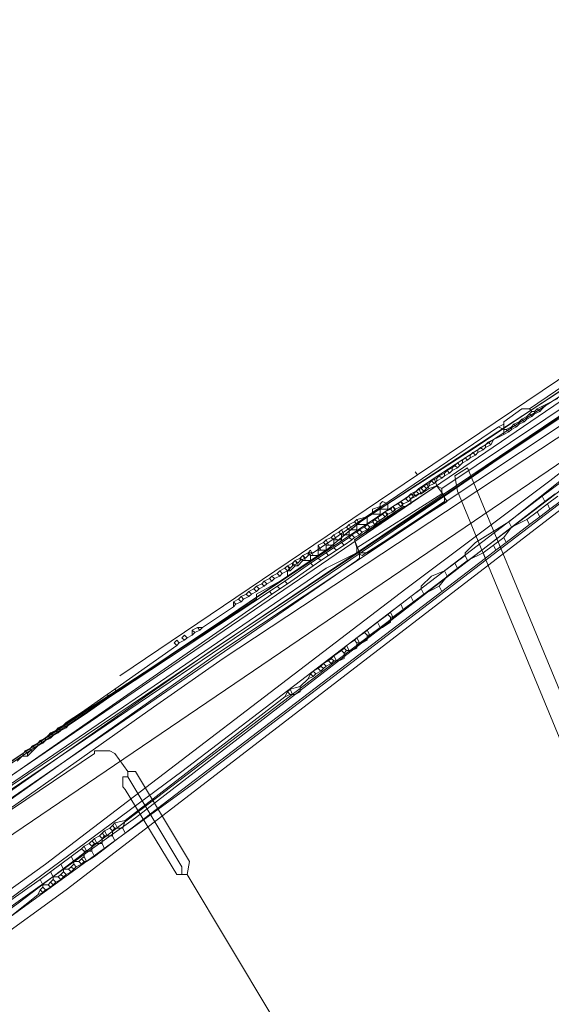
# Model space of a CAD drawing. Header units: metres. Extents: x 92810 to 93633, y 464687 to 465459.
# Tile 113 of 256: x 92861 to 92876, y 465103 to 465130. Entities that reach past the tile are written whole.
import ezdxf
from ezdxf.lldxf.tags import DXFTag

# ---------------------------------------------------------------- set-up
doc = ezdxf.new("R2010")
doc.units = ezdxf.units.M
for name, color, linetype, lineweight, transparency in [('B-OI-KL-DATA_KPN-G', 90, 'SI_B_DATA_KPN', 18, 0.4), ('B-OI-KL-DATA_LIANDER-G', 90, 'SI_B_DATA_LIANDER', 18, 0.4), ('B-OI-KL-DATA_ZIGGO BV-G', 90, 'SI_B_DATA_ZIGGO', 18, 0.4), ('B-OI-KL-ET_HS_LIANDER-G', 10, 'SI_B_ET_HS_LIANDON', 18, 0.4), ('B-OI-KL-ET_LS_LIANDER-G', 190, 'SI_B_ET_LS_LIANDER', 18, 0.4), ('B-OI-KL-ET_MS_LIANDER-G', 130, 'SI_B_ET_MS_LIANDER', 18, 0.4), ('B-OI-KL-GAS_LD_LIANDER-G', 30, 'SI_B_GAS_LD_LIANDER', 18, 0.4), ('B-WE-KL-DATA-G', 90, 'KL-DATA-N', 18, 0.4), ('B-WE-KL-WATER-G', 170, 'KL-WATER-N', 18, 0.4)]:
    doc.layers.add(name, color=color, linetype=linetype, lineweight=lineweight, transparency=transparency)
doc.styles.get("Standard").update_dxf_attribs({"font": 'isocp.shx'})
tags = doc.linetypes.add('KL-DATA-N', pattern='A,4,-1,[101,NLCS.SHX,S=0.5,R=0,X=0,Y=0],-1,4,-1,["D",Standard,S=1,R=0,X=-0.25,Y=-0.5],-1.5', length=12.5).pattern_tags.tags
tags[18] = DXFTag(74, 10)
doc.linetypes.add('KL-WATER-N', pattern='A,7,-0.5,[168,NLCS.SHX,S=0.75,R=0,X=0.75,Y=0],-2', length=9.5)
doc.linetypes.add('SI_B_DATA_KPN', pattern='A,5,-2,["KPN",Standard,S=1.5,R=0,X=-0.51,Y=-0.75],-8', length=15)
doc.linetypes.add('SI_B_DATA_LIANDER', pattern='A,5,-2,["LI-DATA",Standard,S=1.5,R=0,X=-0.51,Y=-0.75],-11', length=18)
doc.linetypes.add('SI_B_DATA_ZIGGO', pattern='A,5,-2,["ZIGGO",Standard,S=1.5,R=0,X=-0.51,Y=-0.75],-9', length=16)
doc.linetypes.add('SI_B_ET_HS_LIANDON', pattern='A,5,-2,["LI-HS",Standard,S=1.5,R=0,X=-0.51,Y=-0.75],-10', length=17)
doc.linetypes.add('SI_B_ET_LS_LIANDER', pattern='A,5,-2,["LI-LS",Standard,S=1.5,R=0,X=-0.51,Y=-0.75],-10', length=17)
doc.linetypes.add('SI_B_ET_MS_LIANDER', pattern='A,5,-2,["LI-MS",Standard,S=1.5,R=0,X=-0.51,Y=-0.75],-10', length=17)
doc.linetypes.add('SI_B_GAS_LD_LIANDER', pattern='A,5,-2,["LI-G-LD",Standard,S=1.5,R=0,X=-0.51,Y=-0.75],-11', length=18)

msp = doc.modelspace()

# ---------------------------------------------------------------- linework, layer by layer
at = {"layer": 'B-OI-KL-DATA_KPN-G'}
msp.add_line((92869.036, 465115.893), (92869.036, 465115.607), dxfattribs=at)
at = {"layer": 'B-OI-KL-DATA_KPN-G', "flags": 128}
for points in [[(92885.464, 465126.821), (92879.393, 465122.607), (92873.179, 465118.464), (92870.964, 465117.036)], [(92870.75, 465117.036), (92870.75, 465116.75), (92870.536, 465116.75)], [(92870.964, 465117.036), (92870.821, 465117.107), (92870.75, 465117.036)], [(92870.964, 465117.036), (92870.964, 465116.893), (92870.75, 465116.893)], [(92870.536, 465116.75), (92870.393, 465116.679)], [(92870.75, 465116.964), (92870.536, 465116.893), (92870.536, 465116.75)], [(92869.893, 465116.464), (92869.821, 465116.393)], [(92870.036, 465116.536), (92869.893, 465116.464)], [(92869.893, 465116.464), (92869.964, 465116.321)], [(92870.107, 465116.607), (92870.036, 465116.536)], [(92870.036, 465116.536), (92870.107, 465116.464)], [(92870.393, 465116.679), (92870.107, 465116.607)], [(92870.107, 465116.607), (92870.179, 465116.464)], [(92870.107, 465116.464), (92870.393, 465116.464)], [(92870.107, 465116.464), (92870.107, 465116.321)], [(92870.393, 465116.679), (92870.393, 465116.464)], [(92869.464, 465116.179), (92869.393, 465116.107)], [(92869.607, 465116.25), (92869.464, 465116.179)], [(92869.464, 465116.179), (92869.536, 465116.036)], [(92869.679, 465116.321), (92869.607, 465116.25)], [(92869.607, 465116.25), (92869.679, 465116.179)], [(92869.821, 465116.393), (92869.679, 465116.321)], [(92869.679, 465116.321), (92869.75, 465116.179)], [(92869.679, 465116.179), (92869.893, 465116.179)], [(92869.679, 465116.179), (92869.679, 465116.036)], [(92869.821, 465116.393), (92869.893, 465116.321)], [(92869.893, 465116.321), (92870.107, 465116.321)], [(92869.893, 465116.321), (92869.893, 465116.179)], [(92869.179, 465115.964), (92869.036, 465115.893)], [(92869.036, 465115.893), (92869.107, 465115.75)], [(92869.25, 465116.036), (92869.179, 465115.964)], [(92869.179, 465115.964), (92869.25, 465115.893)], [(92869.393, 465116.107), (92869.25, 465116.036)], [(92869.25, 465116.036), (92869.321, 465115.893)], [(92869.25, 465115.893), (92869.464, 465115.893)], [(92869.25, 465115.893), (92869.25, 465115.75)], [(92869.393, 465116.107), (92869.464, 465116.036)], [(92869.464, 465116.036), (92869.679, 465116.036)], [(92869.464, 465116.036), (92869.464, 465115.893)], [(92868.821, 465115.607), (92868.75, 465115.679), (92868.821, 465115.75), (92868.893, 465115.607)], [(92869.036, 465115.75), (92869.25, 465115.75)], [(92868.393, 465115.321), (92868.321, 465115.393), (92868.393, 465115.464), (92868.464, 465115.321)], [(92868.607, 465115.464), (92868.464, 465115.321)], [(92868.607, 465115.464), (92868.536, 465115.536), (92868.607, 465115.607), (92868.679, 465115.464)], [(92868.607, 465115.464), (92868.821, 465115.464)], [(92868.821, 465115.607), (92869.036, 465115.607)], [(92868.821, 465115.607), (92868.821, 465115.464)], [(92868.179, 465115.179), (92868.179, 465115.036), (92868.107, 465114.964), (92867.321, 465114.536), (92867.321, 465114.393), (92861.964, 465110.893), (92856.321, 465106.964), (92853.964, 465105.25)], [(92868.179, 465115.179), (92868.107, 465115.25), (92868.179, 465115.321), (92868.25, 465115.179)], [(92868.179, 465115.179), (92868.25, 465115.179)], [(92868.393, 465115.321), (92868.25, 465115.179)], [(92868.393, 465115.321), (92868.464, 465115.321)]]:
    msp.add_lwpolyline(points, dxfattribs=at)
msp.add_lwpolyline([(92873.179, 465118.036), (92884.321, 465091.107), (92884.393, 465090.679), (92884.036, 465090.536), (92883.964, 465090.607), (92872.893, 465117.393), (92872.821, 465117.821)], close=True, dxfattribs=at)
at = {"layer": 'B-OI-KL-DATA_LIANDER-G'}
for p, q in [((92873.179, 465115.464), (92872.607, 465115.036)), ((92871.964, 465114.536), (92871.393, 465114.107)), ((92862.821, 465107.75), (92862.679, 465107.607)), ((92862.321, 465106.964), (92862.179, 465106.821))]:
    msp.add_line(p, q, dxfattribs=at)
at = {"layer": 'B-OI-KL-DATA_LIANDER-G', "flags": 128}
for points in [[(92877.393, 465120.607), (92872.536, 465117.25)], [(92879.179, 465120.25), (92878.25, 465119.679), (92874.321, 465116.536)], [(92872.536, 465117.25), (92872.321, 465117.536), (92870.036, 465116.036), (92870.179, 465115.679)], [(92872.536, 465117.25), (92872.536, 465117.107), (92870.393, 465115.679), (92870.179, 465115.679)], [(92875.393, 465117.036), (92875.107, 465116.821)], [(92875.679, 465117.25), (92875.393, 465117.036)], [(92875.393, 465117.036), (92875.464, 465116.893)], [(92875.75, 465117.107), (92875.464, 465116.893)], [(92875.107, 465116.821), (92874.821, 465116.607)], [(92875.107, 465116.821), (92875.179, 465116.679)], [(92875.464, 465116.893), (92875.179, 465116.679)], [(92874.321, 465116.536), (92873.393, 465115.964), (92873.107, 465115.679), (92873.107, 465115.607)], [(92874.893, 465116.464), (92874.25, 465115.964)], [(92874.321, 465116.536), (92874.393, 465116.393)], [(92874.821, 465116.607), (92874.393, 465116.393)], [(92874.821, 465116.607), (92874.893, 465116.464)], [(92875.179, 465116.679), (92874.893, 465116.464)], [(92874.393, 465116.393), (92874.179, 465116.107)], [(92873.893, 465115.893), (92873.607, 465115.679)], [(92874.179, 465116.107), (92873.893, 465115.893)], [(92873.893, 465115.893), (92873.964, 465115.75)], [(92874.25, 465115.964), (92873.964, 465115.75)], [(92874.179, 465116.107), (92874.25, 465115.964)], [(92870.179, 465115.679), (92870.179, 465115.536), (92870.107, 465115.464), (92859.821, 465108.393)], [(92873.607, 465115.679), (92873.179, 465115.464)], [(92873.607, 465115.679), (92873.679, 465115.536)], [(92873.964, 465115.75), (92873.679, 465115.536)], [(92873.679, 465115.536), (92872.464, 465114.607)], [(92872.821, 465115.393), (92872.536, 465115.179)], [(92873.107, 465115.607), (92872.821, 465115.393)], [(92872.821, 465115.393), (92872.893, 465115.25)], [(92873.107, 465115.607), (92873.179, 465115.464)], [(92872.536, 465115.179), (92872.179, 465115.036), (92871.893, 465114.75), (92871.893, 465114.679)], [(92872.536, 465115.179), (92872.607, 465115.036)], [(92872.607, 465115.036), (92872.393, 465114.75)], [(92872.464, 465114.607), (92863.679, 465107.893)], [(92871.893, 465114.679), (92871.607, 465114.464)], [(92871.893, 465114.679), (92871.964, 465114.536)], [(92872.393, 465114.75), (92871.964, 465114.536)], [(92872.393, 465114.75), (92872.464, 465114.607)], [(92871.321, 465114.25), (92871.036, 465114.036)], [(92871.607, 465114.464), (92871.321, 465114.25)], [(92871.321, 465114.25), (92871.393, 465114.107)], [(92871.607, 465114.464), (92871.679, 465114.321)], [(92871.036, 465114.036), (92870.964, 465113.964)], [(92871.036, 465114.036), (92871.107, 465113.893)], [(92871.393, 465114.107), (92871.107, 465113.893)], [(92870.679, 465113.75), (92870.393, 465113.536)], [(92870.964, 465113.964), (92870.679, 465113.75)], [(92870.679, 465113.75), (92870.75, 465113.607)], [(92871.036, 465113.893), (92871.036, 465113.75), (92870.821, 465113.607), (92870.75, 465113.607)], [(92870.964, 465113.964), (92871.036, 465113.893)], [(92871.036, 465113.893), (92871.107, 465113.893)], [(92870.321, 465113.464), (92870.107, 465113.321)], [(92870.393, 465113.536), (92870.321, 465113.464)], [(92870.321, 465113.464), (92870.393, 465113.393)], [(92870.393, 465113.536), (92870.464, 465113.393)], [(92870.75, 465113.607), (92870.464, 465113.393)], [(92870.036, 465113.25), (92869.821, 465113.107)], [(92870.107, 465113.179), (92870.107, 465113.036), (92869.964, 465112.964)], [(92870.107, 465113.321), (92870.036, 465113.25)], [(92870.036, 465113.25), (92870.107, 465113.179)], [(92870.107, 465113.321), (92870.179, 465113.179)], [(92870.107, 465113.179), (92870.25, 465113.179)], [(92870.393, 465113.393), (92870.393, 465113.25), (92870.25, 465113.179)], [(92870.393, 465113.393), (92870.464, 465113.393)], [(92869.679, 465112.964), (92869.464, 465112.821)], [(92869.75, 465112.893), (92869.75, 465112.75), (92869.607, 465112.679)], [(92869.75, 465113.036), (92869.679, 465112.964)], [(92869.679, 465112.964), (92869.75, 465112.893)], [(92869.821, 465113.107), (92869.75, 465113.036)], [(92869.75, 465113.036), (92869.821, 465112.964)], [(92869.821, 465112.964), (92869.75, 465112.893)], [(92869.821, 465113.107), (92869.893, 465112.964)], [(92869.821, 465112.964), (92869.964, 465112.964)], [(92869.179, 465112.607), (92869.107, 465112.536)], [(92869.321, 465112.679), (92869.179, 465112.607)], [(92869.179, 465112.607), (92869.25, 465112.536)], [(92869.393, 465112.607), (92869.25, 465112.536)], [(92869.393, 465112.75), (92869.321, 465112.679)], [(92869.321, 465112.679), (92869.393, 465112.607)], [(92869.464, 465112.821), (92869.393, 465112.75)], [(92869.393, 465112.75), (92869.464, 465112.679)], [(92869.464, 465112.679), (92869.393, 465112.607)], [(92869.464, 465112.821), (92869.536, 465112.679)], [(92869.464, 465112.679), (92869.607, 465112.679)], [(92868.893, 465112.393), (92868.821, 465112.321)], [(92869.036, 465112.464), (92868.893, 465112.393)], [(92868.893, 465112.393), (92868.964, 465112.321)], [(92869.107, 465112.393), (92868.964, 465112.321)], [(92869.107, 465112.536), (92869.036, 465112.464)], [(92869.036, 465112.464), (92869.107, 465112.393)], [(92869.107, 465112.536), (92869.179, 465112.464)], [(92869.179, 465112.464), (92869.107, 465112.393)], [(92869.25, 465112.536), (92869.179, 465112.464)], [(92868.75, 465112.179), (92868.536, 465111.964)], [(92868.821, 465112.321), (92868.75, 465112.179)], [(92868.893, 465112.25), (92868.75, 465112.179)], [(92868.821, 465112.321), (92868.893, 465112.25)], [(92868.964, 465112.321), (92868.893, 465112.25)], [(92868.179, 465111.821), (92868.107, 465111.679)], [(92868.25, 465111.893), (92868.179, 465111.821)], [(92868.179, 465111.821), (92868.25, 465111.75)], [(92868.536, 465111.964), (92868.25, 465111.893)], [(92868.25, 465111.893), (92868.321, 465111.75)], [(92868.536, 465111.964), (92868.536, 465111.821), (92868.393, 465111.75)], [(92868.107, 465111.679), (92863.679, 465108.25)], [(92868.25, 465111.75), (92868.107, 465111.679)], [(92868.25, 465111.75), (92868.393, 465111.75)], [(92863.679, 465108.25), (92863.393, 465108.179)], [(92863.679, 465108.25), (92863.607, 465108.036)], [(92863.107, 465107.964), (92863.036, 465107.893)], [(92863.25, 465108.036), (92863.107, 465107.964)], [(92863.107, 465107.964), (92863.179, 465107.821)], [(92863.321, 465108.107), (92863.25, 465108.036)], [(92863.25, 465108.036), (92863.321, 465107.964)], [(92863.393, 465108.179), (92863.321, 465108.107)], [(92863.321, 465108.107), (92863.393, 465108.036)], [(92863.393, 465108.036), (92863.321, 465107.964)], [(92863.321, 465107.964), (92863.321, 465107.821)], [(92863.393, 465108.179), (92863.464, 465108.036)], [(92863.393, 465108.036), (92863.607, 465108.036)], [(92863.607, 465108.036), (92863.679, 465107.893)], [(92862.964, 465107.821), (92862.821, 465107.75)], [(92862.821, 465107.75), (92862.893, 465107.607)], [(92863.036, 465107.893), (92862.964, 465107.821)], [(92862.964, 465107.821), (92863.036, 465107.75)], [(92863.036, 465107.893), (92863.107, 465107.821)], [(92863.107, 465107.821), (92863.036, 465107.75)], [(92863.036, 465107.75), (92863.036, 465107.607)], [(92863.107, 465107.821), (92863.321, 465107.821)], [(92863.321, 465107.821), (92863.393, 465107.679)], [(92863.679, 465107.893), (92863.393, 465107.679)], [(92862.464, 465107.464), (92862.179, 465107.25)], [(92862.536, 465107.536), (92862.464, 465107.464)], [(92862.464, 465107.464), (92862.536, 465107.393)], [(92862.679, 465107.607), (92862.536, 465107.536)], [(92862.536, 465107.536), (92862.607, 465107.393)], [(92862.679, 465107.607), (92862.75, 465107.536)], [(92862.75, 465107.679), (92862.821, 465107.607)], [(92862.821, 465107.607), (92862.75, 465107.536)], [(92862.75, 465107.536), (92862.75, 465107.393)], [(92862.821, 465107.607), (92863.036, 465107.607)], [(92863.107, 465107.464), (92862.821, 465107.25)], [(92863.036, 465107.607), (92863.107, 465107.464)], [(92863.393, 465107.679), (92863.107, 465107.464)], [(92862.179, 465107.25), (92861.893, 465107.036)], [(92862.179, 465107.25), (92862.25, 465107.107)], [(92862.464, 465107.179), (92862.393, 465107.107)], [(92862.536, 465107.25), (92862.464, 465107.179)], [(92862.464, 465107.179), (92862.536, 465107.107)], [(92862.536, 465107.393), (92862.75, 465107.393)], [(92862.536, 465107.393), (92862.536, 465107.25)], [(92862.536, 465107.25), (92862.607, 465107.107)], [(92862.821, 465107.25), (92862.607, 465107.107)], [(92862.75, 465107.393), (92862.821, 465107.25)], [(92861.893, 465107.036), (92861.607, 465106.821)], [(92861.893, 465107.036), (92861.964, 465106.893)], [(92861.964, 465106.893), (92862.107, 465106.893)], [(92861.964, 465106.893), (92861.964, 465106.821)], [(92862.179, 465106.964), (92862.107, 465106.893)], [(92862.107, 465106.893), (92862.179, 465106.821)], [(92862.25, 465107.036), (92862.179, 465106.964)], [(92862.179, 465106.964), (92862.25, 465106.893)], [(92862.25, 465107.107), (92862.393, 465107.107)], [(92862.25, 465107.107), (92862.25, 465107.036)], [(92862.25, 465107.036), (92862.321, 465106.964)], [(92862.464, 465107.036), (92862.321, 465106.964)], [(92862.393, 465107.107), (92862.464, 465107.036)], [(92862.536, 465107.107), (92862.464, 465107.036)], [(92862.536, 465107.107), (92862.607, 465107.107)], [(92861.321, 465106.607), (92855.821, 465102.75), (92848.679, 465098.321), (92844.75, 465096.036), (92844.036, 465095.679), (92836.25, 465091.607), (92834.036, 465090.607)], [(92861.607, 465106.821), (92861.321, 465106.607)], [(92861.321, 465106.607), (92861.393, 465106.464)], [(92861.607, 465106.821), (92861.679, 465106.679)], [(92861.679, 465106.607), (92861.607, 465106.536)], [(92861.679, 465106.679), (92861.821, 465106.679)], [(92861.679, 465106.679), (92861.679, 465106.607)], [(92861.679, 465106.607), (92861.75, 465106.536)], [(92861.893, 465106.607), (92861.75, 465106.536)], [(92861.893, 465106.75), (92861.821, 465106.679)], [(92861.821, 465106.679), (92861.893, 465106.607)], [(92861.964, 465106.821), (92861.893, 465106.75)], [(92861.893, 465106.75), (92861.964, 465106.679)], [(92861.964, 465106.679), (92861.893, 465106.607)], [(92861.964, 465106.821), (92862.036, 465106.75)], [(92862.036, 465106.75), (92861.964, 465106.679)], [(92862.179, 465106.821), (92862.036, 465106.75)], [(92861.321, 465106.321), (92861.25, 465106.179)], [(92861.393, 465106.393), (92861.321, 465106.321)], [(92861.321, 465106.321), (92861.393, 465106.25)], [(92861.393, 465106.464), (92861.536, 465106.464)], [(92861.393, 465106.464), (92861.393, 465106.393)], [(92861.393, 465106.393), (92861.464, 465106.321)], [(92861.464, 465106.321), (92861.393, 465106.25)], [(92861.607, 465106.393), (92861.464, 465106.321)], [(92861.607, 465106.536), (92861.536, 465106.464)], [(92861.536, 465106.464), (92861.607, 465106.393)], [(92861.607, 465106.536), (92861.679, 465106.464)], [(92861.679, 465106.464), (92861.607, 465106.393)], [(92861.75, 465106.536), (92861.679, 465106.464)], [(92861.25, 465106.179), (92860.536, 465105.607)], [(92861.393, 465106.25), (92861.25, 465106.179)]]:
    msp.add_lwpolyline(points, dxfattribs=at)
at = {"layer": 'B-OI-KL-DATA_ZIGGO BV-G', "flags": 128}
for points in [[(92871.791, 465117.841), (92885.198, 465126.885)], [(92871.791, 465117.841), (92863.529, 465112.267)], [(92871.719, 465117.929), (92871.791, 465117.841)]]:
    msp.add_lwpolyline(points, dxfattribs=at)
at = {"layer": 'B-OI-KL-ET_HS_LIANDER-G'}
msp.add_line((92876.107, 465117.893), (92875.25, 465117.25), dxfattribs=at)
at = {"layer": 'B-OI-KL-ET_HS_LIANDER-G', "flags": 128}
for points in [[(92894.821, 465131.464), (92886.464, 465125.179), (92881.893, 465121.607), (92862.036, 465106.321), (92859.964, 465104.821), (92855.393, 465101.679), (92852.036, 465099.536), (92845.964, 465095.893), (92844.107, 465094.893), (92839.393, 465092.393), (92834.893, 465090.179), (92831.893, 465088.893)], [(92893.821, 465131.107), (92877.964, 465118.75), (92865.536, 465109.25), (92857.679, 465103.536)], [(92889.75, 465129.893), (92880.536, 465122.679), (92879.321, 465121.821), (92865.964, 465112.893), (92863.107, 465110.893), (92842.75, 465096.607), (92840.893, 465095.393), (92834.25, 465091.036)], [(92891.179, 465129.893), (92875.464, 465117.679), (92871.464, 465114.679), (92861.464, 465107.036), (92859.179, 465105.393), (92852.821, 465101.036), (92851.393, 465100.179), (92845.536, 465096.679), (92843.536, 465095.607), (92837.321, 465092.393)], [(92889.821, 465129.679), (92880.679, 465122.536), (92879.464, 465121.679), (92866.25, 465112.893), (92864.321, 465111.536), (92844.107, 465097.25), (92841.25, 465095.321), (92835.607, 465091.679)], [(92889.893, 465129.536), (92881.179, 465122.607), (92879.607, 465121.464), (92866.393, 465112.75), (92864.464, 465111.393), (92844.25, 465097.107), (92841.393, 465095.179), (92837.25, 465092.464)], [(92875.607, 465117.321), (92875.321, 465117.107)], [(92875.25, 465117.25), (92865.25, 465109.607), (92858.964, 465104.964), (92855.821, 465102.75)], [(92875.321, 465117.107), (92863.964, 465108.321), (92858.25, 465104.25)], [(92875.25, 465117.25), (92875.321, 465117.107)]]:
    msp.add_lwpolyline(points, dxfattribs=at)
at = {"layer": 'B-OI-KL-ET_LS_LIANDER-G'}
for p, q in [((92883.964, 465125.036), (92856.536, 465106.536)), ((92876.893, 465121.036), (92874.893, 465119.679)), ((92875.679, 465119.964), (92875.107, 465119.679)), ((92875.393, 465119.821), (92875.25, 465119.679)), ((92875.25, 465119.75), (92875.25, 465119.679)), ((92874.679, 465119.679), (92874.179, 465119.321)), ((92874.893, 465119.679), (92874.679, 465119.679)), ((92874.821, 465119.464), (92874.679, 465119.393)), ((92874.893, 465119.536), (92874.821, 465119.464)), ((92874.821, 465119.464), (92874.821, 465119.393)), ((92874.964, 465119.464), (92874.821, 465119.393)), ((92874.893, 465119.679), (92874.964, 465119.607)), ((92874.964, 465119.607), (92874.893, 465119.536)), ((92874.893, 465119.536), (92874.964, 465119.464)), ((92874.964, 465119.607), (92875.036, 465119.607)), ((92875.036, 465119.536), (92874.964, 465119.464)), ((92875.107, 465119.679), (92875.036, 465119.607)), ((92875.036, 465119.607), (92875.036, 465119.536)), ((92875.179, 465119.607), (92875.036, 465119.536)), ((92875.107, 465119.679), (92875.179, 465119.607)), ((92875.25, 465119.679), (92875.179, 465119.607)), ((92874.036, 465119.179), (92868.893, 465115.679)), ((92874.179, 465119.25), (92874.036, 465119.179)), ((92874.036, 465119.179), (92874.179, 465119.107)), ((92874.179, 465119.321), (92874.179, 465118.964)), ((92874.393, 465119.179), (92874.25, 465119.107)), ((92874.464, 465119.25), (92874.393, 465119.179)), ((92874.393, 465119.179), (92874.393, 465119.107)), ((92874.536, 465119.179), (92874.393, 465119.107)), ((92874.607, 465119.321), (92874.464, 465119.25)), ((92874.464, 465119.25), (92874.536, 465119.179)), ((92874.607, 465119.25), (92874.536, 465119.179)), ((92874.679, 465119.393), (92874.607, 465119.321)), ((92874.607, 465119.321), (92874.607, 465119.25)), ((92874.75, 465119.321), (92874.607, 465119.25)), ((92874.679, 465119.393), (92874.75, 465119.321)), ((92874.821, 465119.393), (92874.75, 465119.321)), ((92874.179, 465118.964), (92873.75, 465118.75)), ((92874.179, 465119.107), (92874.25, 465119.107)), ((92874.321, 465119.036), (92874.179, 465118.964)), ((92874.25, 465119.107), (92874.321, 465119.036)), ((92874.393, 465119.107), (92874.321, 465119.036)), ((92873.679, 465118.679), (92873.536, 465118.607)), ((92873.75, 465118.75), (92873.679, 465118.679)), ((92873.679, 465118.679), (92873.679, 465118.607)), ((92873.821, 465118.679), (92873.679, 465118.607)), ((92873.75, 465118.75), (92873.821, 465118.679)), ((92873.893, 465118.821), (92873.821, 465118.679)), ((92873.25, 465118.393), (92873.107, 465118.321)), ((92873.321, 465118.464), (92873.25, 465118.393)), ((92873.25, 465118.393), (92873.25, 465118.321)), ((92873.393, 465118.393), (92873.25, 465118.321)), ((92873.464, 465118.536), (92873.321, 465118.464)), ((92873.321, 465118.464), (92873.393, 465118.393)), ((92873.464, 465118.464), (92873.393, 465118.393)), ((92873.536, 465118.607), (92873.464, 465118.536)), ((92873.464, 465118.536), (92873.464, 465118.464)), ((92873.607, 465118.536), (92873.464, 465118.464)), ((92873.536, 465118.607), (92873.607, 465118.536)), ((92873.679, 465118.607), (92873.607, 465118.536)), ((92872.821, 465118.107), (92872.75, 465118.036)), ((92872.893, 465118.179), (92872.821, 465118.107)), ((92872.821, 465118.107), (92872.893, 465118.036)), ((92873.036, 465118.25), (92872.893, 465118.179)), ((92872.893, 465118.179), (92872.964, 465118.107)), ((92872.964, 465118.107), (92872.893, 465118.036)), ((92873.036, 465118.179), (92872.964, 465118.107)), ((92873.107, 465118.321), (92873.036, 465118.25)), ((92873.036, 465118.25), (92873.036, 465118.179)), ((92873.179, 465118.25), (92873.036, 465118.179)), ((92873.107, 465118.321), (92873.179, 465118.25)), ((92873.25, 465118.321), (92873.179, 465118.25)), ((92872.393, 465117.821), (92872.321, 465117.75)), ((92872.536, 465117.893), (92872.393, 465117.821)), ((92872.393, 465117.821), (92872.464, 465117.75)), ((92872.536, 465117.821), (92872.464, 465117.75)), ((92872.607, 465117.964), (92872.536, 465117.893)), ((92872.536, 465117.893), (92872.536, 465117.821)), ((92872.679, 465117.893), (92872.536, 465117.821)), ((92872.75, 465118.036), (92872.607, 465117.964)), ((92872.607, 465117.964), (92872.679, 465117.893)), ((92872.75, 465117.964), (92872.679, 465117.893)), ((92872.75, 465118.036), (92872.75, 465117.964)), ((92872.893, 465118.036), (92872.75, 465117.964)), ((92871.964, 465117.536), (92871.893, 465117.464)), ((92872.107, 465117.607), (92871.964, 465117.536)), ((92871.964, 465117.536), (92872.036, 465117.464)), ((92872.107, 465117.536), (92872.036, 465117.464)), ((92872.179, 465117.679), (92872.107, 465117.607)), ((92872.107, 465117.607), (92872.107, 465117.536)), ((92872.25, 465117.607), (92872.107, 465117.536)), ((92872.321, 465117.75), (92872.179, 465117.679)), ((92872.179, 465117.679), (92872.25, 465117.607)), ((92872.321, 465117.679), (92872.25, 465117.607)), ((92872.321, 465117.75), (92872.321, 465117.679)), ((92872.464, 465117.75), (92872.321, 465117.679)), ((92871.679, 465117.321), (92871.536, 465117.25)), ((92871.75, 465117.393), (92871.679, 465117.321)), ((92871.679, 465117.321), (92871.75, 465117.25)), ((92871.893, 465117.464), (92871.75, 465117.393)), ((92871.75, 465117.393), (92871.821, 465117.321)), ((92871.821, 465117.321), (92871.75, 465117.25)), ((92871.964, 465117.393), (92871.821, 465117.321)), ((92871.893, 465117.464), (92871.964, 465117.393)), ((92872.036, 465117.464), (92871.964, 465117.393)), ((92871.25, 465117.036), (92871.107, 465116.964)), ((92871.321, 465117.107), (92871.25, 465117.036)), ((92871.25, 465117.036), (92871.321, 465116.964)), ((92871.464, 465117.179), (92871.321, 465117.107)), ((92871.321, 465117.107), (92871.393, 465117.036)), ((92871.393, 465117.036), (92871.321, 465116.964)), ((92871.536, 465117.107), (92871.393, 465117.036)), ((92871.536, 465117.25), (92871.464, 465117.179)), ((92871.464, 465117.179), (92871.536, 465117.107)), ((92871.536, 465117.25), (92871.607, 465117.179)), ((92871.607, 465117.179), (92871.536, 465117.107)), ((92871.75, 465117.25), (92871.607, 465117.179)), ((92870.821, 465116.75), (92870.607, 465116.607)), ((92870.893, 465116.821), (92870.821, 465116.75)), ((92870.821, 465116.75), (92870.893, 465116.679)), ((92871.036, 465116.893), (92870.893, 465116.821)), ((92870.893, 465116.821), (92870.964, 465116.75)), ((92870.964, 465116.75), (92870.893, 465116.679)), ((92871.107, 465116.821), (92870.964, 465116.75)), ((92871.107, 465116.964), (92871.036, 465116.893)), ((92871.036, 465116.893), (92871.107, 465116.821)), ((92871.107, 465116.964), (92871.179, 465116.893)), ((92871.179, 465116.893), (92871.107, 465116.821)), ((92871.321, 465116.964), (92871.179, 465116.893)), ((92870.393, 465116.464), (92870.321, 465116.393)), ((92870.536, 465116.536), (92870.393, 465116.464)), ((92870.393, 465116.464), (92870.464, 465116.393)), ((92870.607, 465116.464), (92870.464, 465116.393)), ((92870.607, 465116.607), (92870.536, 465116.536)), ((92870.536, 465116.536), (92870.607, 465116.464)), ((92870.607, 465116.607), (92870.679, 465116.536)), ((92870.679, 465116.536), (92870.607, 465116.464)), ((92870.893, 465116.679), (92870.679, 465116.536)), ((92869.964, 465116.179), (92869.893, 465116.107)), ((92870.107, 465116.25), (92869.964, 465116.179)), ((92869.964, 465116.179), (92870.036, 465116.107)), ((92870.179, 465116.179), (92870.036, 465116.107)), ((92870.179, 465116.321), (92870.107, 465116.25)), ((92870.107, 465116.25), (92870.179, 465116.179)), ((92870.321, 465116.393), (92870.179, 465116.321)), ((92870.179, 465116.321), (92870.25, 465116.25)), ((92870.25, 465116.25), (92870.179, 465116.179)), ((92870.393, 465116.321), (92870.25, 465116.25)), ((92870.321, 465116.393), (92870.393, 465116.321)), ((92870.464, 465116.393), (92870.393, 465116.321)), ((92869.679, 465115.964), (92869.036, 465115.536)), ((92869.75, 465115.893), (92869.321, 465115.607)), ((92869.893, 465116.107), (92869.679, 465115.964)), ((92869.679, 465115.964), (92869.75, 465115.893)), ((92869.964, 465116.036), (92869.75, 465115.893)), ((92869.893, 465116.107), (92869.964, 465116.036)), ((92870.036, 465116.107), (92869.964, 465116.036)), ((92868.75, 465115.679), (92868.607, 465115.607)), ((92868.893, 465115.679), (92868.75, 465115.679)), ((92868.75, 465115.679), (92868.75, 465115.607)), ((92868.893, 465115.679), (92868.75, 465115.607)), ((92869.25, 465115.679), (92869.321, 465115.607)), ((92869.464, 465115.821), (92869.536, 465115.75)), ((92868.821, 465115.393), (92868.107, 465114.893)), ((92868.321, 465115.393), (92868.179, 465115.321)), ((92868.393, 465115.464), (92868.321, 465115.393)), ((92868.321, 465115.393), (92868.321, 465115.321)), ((92868.464, 465115.393), (92868.321, 465115.321)), ((92868.536, 465115.536), (92868.393, 465115.464)), ((92868.393, 465115.464), (92868.464, 465115.393)), ((92868.536, 465115.464), (92868.464, 465115.393)), ((92868.607, 465115.607), (92868.536, 465115.536)), ((92868.536, 465115.536), (92868.536, 465115.464)), ((92868.679, 465115.536), (92868.536, 465115.464)), ((92868.607, 465115.607), (92868.679, 465115.536)), ((92868.75, 465115.607), (92868.679, 465115.536)), ((92869.036, 465115.536), (92868.821, 465115.393)), ((92868.821, 465115.393), (92868.893, 465115.321)), ((92869.107, 465115.464), (92868.893, 465115.321)), ((92869.036, 465115.536), (92869.107, 465115.464)), ((92869.321, 465115.607), (92869.107, 465115.464)), ((92867.893, 465115.107), (92867.75, 465115.036)), ((92867.964, 465115.179), (92867.893, 465115.107)), ((92867.893, 465115.107), (92867.964, 465115.036)), ((92868.107, 465115.25), (92867.964, 465115.179)), ((92867.964, 465115.179), (92868.036, 465115.107)), ((92868.036, 465115.107), (92867.964, 465115.036)), ((92868.179, 465115.179), (92868.036, 465115.107)), ((92868.179, 465115.321), (92868.107, 465115.25)), ((92868.107, 465115.25), (92868.179, 465115.179)), ((92868.179, 465115.321), (92868.25, 465115.25)), ((92868.893, 465115.321), (92868.179, 465114.821)), ((92868.321, 465115.321), (92868.179, 465115.179)), ((92867.464, 465114.821), (92867.321, 465114.75)), ((92867.536, 465114.893), (92867.464, 465114.821)), ((92867.464, 465114.821), (92867.536, 465114.75)), ((92867.679, 465114.964), (92867.536, 465114.893)), ((92867.536, 465114.893), (92867.607, 465114.821)), ((92867.607, 465114.821), (92867.536, 465114.75)), ((92867.75, 465114.893), (92867.607, 465114.821)), ((92867.75, 465115.036), (92867.679, 465114.964)), ((92867.679, 465114.964), (92867.75, 465114.893)), ((92868.107, 465114.893), (92867.679, 465114.607)), ((92867.75, 465115.036), (92867.821, 465114.964)), ((92867.821, 465114.964), (92867.75, 465114.893)), ((92868.179, 465114.821), (92867.75, 465114.536)), ((92867.964, 465115.036), (92867.821, 465114.964)), ((92868.107, 465114.893), (92868.179, 465114.821)), ((92867.75, 465114.536), (92858.321, 465107.964)), ((92867.679, 465114.607), (92863.464, 465111.821)), ((92867.036, 465114.536), (92866.893, 465114.464)), ((92867.107, 465114.607), (92867.036, 465114.536)), ((92867.036, 465114.536), (92867.107, 465114.464)), ((92867.25, 465114.679), (92867.107, 465114.607)), ((92867.107, 465114.607), (92867.179, 465114.536)), ((92867.179, 465114.536), (92867.107, 465114.464)), ((92867.321, 465114.607), (92867.179, 465114.536)), ((92867.321, 465114.75), (92867.25, 465114.679)), ((92867.25, 465114.679), (92867.321, 465114.607)), ((92867.321, 465114.75), (92867.393, 465114.679)), ((92867.393, 465114.679), (92867.321, 465114.607)), ((92867.536, 465114.75), (92867.393, 465114.679)), ((92867.679, 465114.607), (92867.75, 465114.536)), ((92867.893, 465114.75), (92867.964, 465114.679)), ((92866.821, 465114.393), (92866.679, 465114.321)), ((92866.679, 465114.321), (92866.75, 465114.25)), ((92866.679, 465114.321), (92866.679, 465114.179)), ((92866.75, 465114.25), (92866.679, 465114.179)), ((92866.893, 465114.321), (92866.75, 465114.25)), ((92866.893, 465114.464), (92866.821, 465114.393)), ((92866.821, 465114.393), (92866.893, 465114.321)), ((92866.893, 465114.464), (92866.964, 465114.393)), ((92866.964, 465114.393), (92866.893, 465114.321)), ((92867.107, 465114.464), (92866.964, 465114.393)), ((92866.679, 465114.179), (92865.821, 465113.607)), ((92865.679, 465113.607), (92865.536, 465113.536)), ((92865.536, 465113.536), (92865.607, 465113.464)), ((92865.536, 465113.536), (92865.536, 465113.393)), ((92865.607, 465113.464), (92865.536, 465113.393)), ((92865.75, 465113.536), (92865.607, 465113.464)), ((92865.821, 465113.607), (92865.679, 465113.607)), ((92865.679, 465113.607), (92865.75, 465113.536)), ((92865.821, 465113.607), (92865.75, 465113.536)), ((92865.107, 465113.25), (92865.036, 465113.179)), ((92865.036, 465113.179), (92865.107, 465113.107)), ((92865.179, 465113.179), (92865.107, 465113.25)), ((92865.179, 465113.179), (92865.107, 465113.107)), ((92865.321, 465113.25), (92865.179, 465113.179)), ((92865.321, 465113.393), (92865.25, 465113.321)), ((92865.25, 465113.321), (92865.321, 465113.25)), ((92865.393, 465113.321), (92865.321, 465113.393)), ((92865.393, 465113.321), (92865.321, 465113.25)), ((92865.536, 465113.393), (92865.393, 465113.321)), ((92865.107, 465113.107), (92863.393, 465111.893)), ((92863.393, 465111.893), (92863.179, 465111.75)), ((92863.464, 465111.821), (92863.25, 465111.679)), ((92863.393, 465111.893), (92863.464, 465111.821)), ((92863.179, 465111.75), (92862.464, 465111.25)), ((92863.25, 465111.679), (92862.536, 465111.179)), ((92863.179, 465111.75), (92863.25, 465111.679)), ((92862.464, 465111.25), (92862.25, 465111.107)), ((92862.464, 465111.25), (92862.536, 465111.179)), ((92862.036, 465110.964), (92861.964, 465110.893)), ((92862.25, 465111.107), (92862.036, 465110.964)), ((92862.036, 465110.964), (92862.107, 465110.893)), ((92862.321, 465111.036), (92862.107, 465110.893)), ((92862.25, 465111.107), (92862.321, 465111.036)), ((92862.536, 465111.179), (92862.321, 465111.036)), ((92861.75, 465110.75), (92861.607, 465110.679)), ((92861.821, 465110.821), (92861.75, 465110.75)), ((92861.75, 465110.75), (92861.821, 465110.679)), ((92861.964, 465110.893), (92861.821, 465110.821)), ((92861.821, 465110.821), (92861.893, 465110.75)), ((92861.893, 465110.75), (92861.821, 465110.679)), ((92862.036, 465110.821), (92861.893, 465110.75)), ((92861.964, 465110.893), (92862.036, 465110.821)), ((92862.107, 465110.893), (92862.036, 465110.821)), ((92861.321, 465110.464), (92861.25, 465110.393)), ((92861.464, 465110.536), (92861.321, 465110.464)), ((92861.321, 465110.464), (92861.393, 465110.393)), ((92861.464, 465110.464), (92861.393, 465110.393)), ((92861.536, 465110.607), (92861.464, 465110.536)), ((92861.464, 465110.536), (92861.464, 465110.464)), ((92861.607, 465110.536), (92861.464, 465110.464)), ((92861.607, 465110.679), (92861.536, 465110.607)), ((92861.536, 465110.607), (92861.607, 465110.536)), ((92861.607, 465110.679), (92861.679, 465110.607)), ((92861.679, 465110.607), (92861.607, 465110.536)), ((92861.821, 465110.679), (92861.679, 465110.607)), ((92860.893, 465110.179), (92860.821, 465110.036)), ((92861.036, 465110.25), (92860.893, 465110.179)), ((92860.893, 465110.179), (92860.964, 465110.107)), ((92861.179, 465110.25), (92860.964, 465110.036)), ((92861.036, 465110.179), (92860.964, 465110.107)), ((92861.107, 465110.321), (92861.036, 465110.25)), ((92861.036, 465110.25), (92861.036, 465110.179)), ((92861.036, 465110.179), (92861.107, 465110.179)), ((92861.25, 465110.393), (92861.107, 465110.321)), ((92861.107, 465110.321), (92861.179, 465110.25)), ((92861.25, 465110.321), (92861.179, 465110.25)), ((92861.25, 465110.393), (92861.25, 465110.321)), ((92861.393, 465110.393), (92861.25, 465110.321)), ((92863.25, 465110.179), (92862.821, 465110.179)), ((92862.821, 465110.179), (92862.821, 465110.107)), ((92863.393, 465110.107), (92863.25, 465110.179)), ((92862.821, 465110.107), (92848.536, 465100.464)), ((92860.821, 465110.036), (92860.679, 465109.893)), ((92860.821, 465110.036), (92860.964, 465110.036)), ((92860.964, 465110.107), (92860.964, 465110.036)), ((92863.75, 465109.607), (92863.393, 465110.107)), ((92863.75, 465109.607), (92863.75, 465109.464)), ((92863.75, 465109.607), (92863.964, 465109.607)), ((92863.964, 465109.607), (92865.464, 465107.107)), ((92863.75, 465109.464), (92863.607, 465109.464)), ((92863.607, 465109.464), (92863.607, 465109.179)), ((92863.75, 465109.464), (92865.25, 465106.964)), ((92863.607, 465109.179), (92863.679, 465109.107)), ((92863.679, 465109.107), (92865.107, 465106.75)), ((92865.25, 465106.964), (92865.25, 465106.75)), ((92865.464, 465107.107), (92865.393, 465106.75)), ((92865.107, 465106.75), (92865.393, 465106.75)), ((92865.393, 465106.75), (92867.75, 465102.821))]:
    msp.add_line(p, q, dxfattribs=at)
at = {"layer": 'B-OI-KL-ET_MS_LIANDER-G'}
for p, q in [((92871.107, 465116.964), (92870.679, 465116.679)), ((92871.393, 465116.964), (92870.75, 465116.536))]:
    msp.add_line(p, q, dxfattribs=at)
at = {"layer": 'B-OI-KL-ET_MS_LIANDER-G', "flags": 128}
for points in [[(92877.179, 465120.964), (92872.25, 465117.75)], [(92877.25, 465120.679), (92872.464, 465117.464)], [(92872.036, 465117.607), (92871.821, 465117.464)], [(92872.25, 465117.75), (92872.036, 465117.607)], [(92872.036, 465117.607), (92872.107, 465117.464)], [(92872.321, 465117.536), (92872.107, 465117.464)], [(92872.25, 465117.75), (92872.321, 465117.536)], [(92872.321, 465117.536), (92872.464, 465117.464)], [(92872.464, 465117.321), (92870.107, 465115.821)], [(92872.464, 465117.321), (92872.607, 465117.107), (92870.25, 465115.607), (92870.107, 465115.679)], [(92871.607, 465117.321), (92871.536, 465117.25)], [(92871.75, 465117.393), (92871.607, 465117.321)], [(92871.607, 465117.321), (92871.679, 465117.25)], [(92871.821, 465117.321), (92871.679, 465117.25)], [(92871.821, 465117.464), (92871.75, 465117.393)], [(92871.75, 465117.393), (92871.821, 465117.321)], [(92871.821, 465117.464), (92871.893, 465117.321)], [(92871.821, 465117.321), (92871.893, 465117.321)], [(92872.107, 465117.464), (92871.893, 465117.321)], [(92872.464, 465117.464), (92872.464, 465117.321)], [(92871.321, 465117.107), (92871.107, 465116.964)], [(92871.536, 465117.25), (92871.321, 465117.107)], [(92871.321, 465117.107), (92871.393, 465116.964)], [(92871.607, 465117.179), (92871.607, 465117.036), (92871.464, 465116.964), (92871.393, 465116.964)], [(92871.536, 465117.25), (92871.607, 465117.179)], [(92871.679, 465117.25), (92871.607, 465117.179)], [(92870.893, 465116.821), (92870.964, 465116.679)], [(92871.107, 465116.964), (92871.179, 465116.821)], [(92870.679, 465116.679), (92859.107, 465108.964), (92858.036, 465108.179), (92851.893, 465103.679), (92851.893, 465103.536)], [(92870.75, 465116.536), (92870.036, 465116.036), (92870.107, 465115.821)], [(92870.679, 465116.679), (92870.75, 465116.536)], [(92870.107, 465115.679), (92869.25, 465115.25), (92867.464, 465114.036), (92852.75, 465103.964), (92852.179, 465103.464)], [(92870.107, 465115.821), (92870.107, 465115.679)]]:
    msp.add_lwpolyline(points, dxfattribs=at)
at = {"layer": 'B-OI-KL-GAS_LD_LIANDER-G', "flags": 128}
msp.add_lwpolyline([(92876.821, 465120.464), (92876.464, 465120.393), (92876.179, 465120.179), (92854.393, 465105.321), (92854.25, 465105.321)], dxfattribs=at)
at = {"layer": 'B-WE-KL-DATA-G'}
for points in [[(92831.13, 465088.998), (92833.255, 465089.927), (92837.311, 465091.864), (92841.33, 465093.922), (92845.312, 465096.087), (92849.252, 465098.359), (92853.129, 465100.757), (92856.947, 465103.273), (92860.673, 465105.92), (92922.398, 465152.959)], [(92831.131, 465088.998), (92833.26, 465089.93), (92837.31, 465091.86), (92841.33, 465093.92), (92845.31, 465096.09), (92849.25, 465098.36), (92853.13, 465100.76), (92856.95, 465103.27), (92860.67, 465105.92), (92921, 465151.896)], [(92842.9, 465097), (92853.1, 465104.1), (92860.8, 465109.3), (92872.6, 465117.3), (92873, 465117.6), (92881.2, 465123.2), (92885.7, 465126.6), (92886, 465126.9), (92886.1, 465127.1), (92886.3, 465127.4), (92886.4, 465127.6), (92886.6, 465127.9), (92886.7, 465128.1), (92886.9, 465128.4), (92886.919, 465128.438)], [(92840.815, 465096.563), (92841.338, 465096.915), (92843.657, 465098.324), (92848.187, 465101.392), (92851.904, 465103.818), (92859.588, 465109.205), (92869.331, 465115.809), (92870.211, 465116.547), (92878.518, 465121.98), (92883.008, 465125.001), (92884.767, 465126.567), (92885.374, 465127.37)], [(92841.001, 465096.692), (92841.34, 465096.92), (92843.66, 465098.32), (92848.19, 465101.39), (92851.9, 465103.82), (92859.59, 465109.21), (92869.33, 465115.81), (92870.21, 465116.55), (92878.52, 465121.98), (92883.01, 465125), (92884.77, 465126.57), (92885.373, 465127.369)]]:
    msp.add_lwpolyline(points, dxfattribs=at)
at = {"layer": 'B-WE-KL-WATER-G'}
msp.add_lwpolyline([(92842.335, 465096.242), (92852.138, 465102.153), (92876.422, 465118.637), (92883.287, 465123.39), (92887.147, 465125.903), (92888.587, 465127.465), (92889.46, 465128.411), (92891.339, 465130.349), (92891.39, 465130.401), (92893.226, 465132.649)], dxfattribs=at)

doc.saveas('drawing.dxf')
